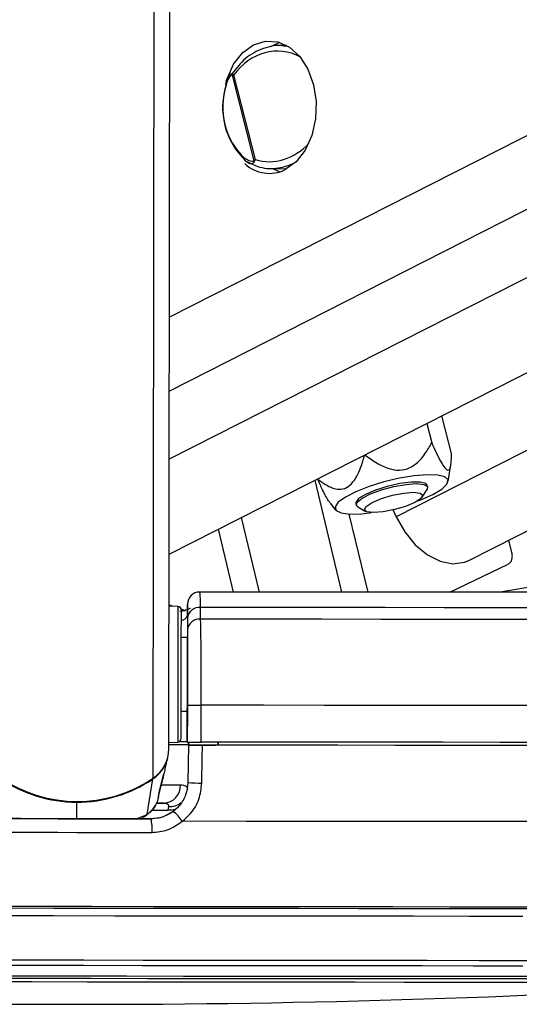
# Model space of a CAD drawing. Header units: millimetres. Extents: x 10 to 13239, y 20 to 10604.
# Tile 93 of 130: x 8725 to 8765, y 2927 to 3007. Entities that reach past the tile are written whole.
import ezdxf

# ---------------------------------------------------------------- set-up
doc = ezdxf.new("R2010")
doc.units = ezdxf.units.MM

msp = doc.modelspace()

# ---------------------------------------------------------------- linework, layer by layer
at = {"color": 7, "linetype": 'Continuous', "lineweight": 25}
for p, q in [((8736.752, 2963.214), (9003.198, 3098.492)), ((8761.159, 2962.709), (9028.173, 3098.275)), ((8736.73, 2947.386), (8736.927, 3093.36)), ((8746.325, 3004.622), (8745.725, 3004.607)), ((8741.607, 3002.099), (8741.568, 3002.022)), ((8741.89, 3002.218), (8743.662, 2995.241)), ((8743.775, 2995.334), (8742.023, 3002.232)), ((8741.342, 3001.48), (8741.339, 3001.474)), ((8742.949, 2995.239), (8743.019, 2995.199)), ((8745.017, 2994.614), (8746.325, 2994.582)), ((8745.157, 2994.611), (8745.767, 2994.337)), ((8758.944, 2974.481), (8759.75, 2971.306)), ((8757.733, 2973.867), (8758.136, 2972.282)), ((8759.47, 2969.137), (8759.705, 2970.504)), ((8750.828, 2960.134), (8748.64, 2969.25)), ((8757.804, 2968.692), (8757.77, 2968.829)), ((8757.362, 2967.876), (8757.758, 2968.499)), ((8749.86, 2967.388), (8750.313, 2966.812)), ((8751.954, 2967.353), (8751.989, 2967.216)), ((8752.122, 2967.068), (8752.767, 2966.71)), ((8752.95, 2960.132), (8751.424, 2966.492)), ((8754.96, 2966.87), (8755.253, 2966.271)), ((8744.11, 2960.14), (8742.653, 2966.21)), ((8741.988, 2960.142), (8740.762, 2965.25)), ((8764.669, 2963.355), (8764.414, 2964.361)), ((8759.623, 2960.127), (8764.324, 2962.383)), ((8737.027, 2958.987), (8736.73, 2959.115)), ((8737.462, 2958.963), (8736.746, 2959.002)), ((8738.085, 2958.62), (8737.631, 2958.573)), ((8738.026, 2958.652), (8737.73, 2958.738)), ((8738.245, 2958.248), (8738.242, 2956.447)), ((8738.245, 2958.248), (8738.246, 2959.039)), ((8739.313, 2957.937), (8739.316, 2958.887)), ((8738.245, 2958.015), (8738.243, 2957.064)), ((8738.243, 2956.447), (8737.743, 2956.448)), ((8738.243, 2956.447), (8738.242, 2956.447)), ((8738.231, 2947.943), (8738.239, 2953.495)), ((8737.734, 2950.448), (8738.234, 2950.447)), ((8738.235, 2950.935), (8738.231, 2947.935)), ((8738.234, 2950.447), (8738.231, 2947.952)), ((8738.234, 2950.447), (8738.231, 2947.957)), ((8739.366, 2947.932), (8739.37, 2950.932)), ((8736.731, 2947.897), (8737.447, 2947.934)), ((8738.231, 2947.957), (8738.231, 2947.952)), ((8738.231, 2947.943), (8738.231, 2947.935)), ((8738.335, 2947.701), (8738.34, 2947.934)), ((8738.34, 2947.934), (8738.335, 2947.693)), ((8740.731, 2947.934), (8740.731, 2947.683)), ((8740.731, 2947.683), (8740.731, 2947.93)), ((8738.335, 2947.707), (8738.278, 2944.631)), ((8738.335, 2947.685), (8738.278, 2944.632)), ((8738.335, 2947.701), (8738.335, 2947.707)), ((8738.335, 2947.693), (8738.335, 2947.685)), ((8738.335, 2947.693), (8740.526, 2947.69)), ((8740.526, 2947.683), (8740.526, 2947.69)), ((8740.526, 2947.69), (8740.526, 2947.683)), ((8736.424, 2945.757), (8736.638, 2946.668)), ((8734.968, 2942.052), (8735.432, 2944.932)), ((8735.923, 2943.741), (8736.317, 2945.354)), ((8736.301, 2945.288), (8736.32, 2945.354)), ((8738.278, 2944.632), (8738.278, 2944.633)), ((8735.864, 2943.383), (8735.906, 2943.561)), ((8735.891, 2943.631), (8735.928, 2943.74)), ((8736.32, 2942.962), (8735.68, 2942.963)), ((8736.693, 2942.68), (8736.657, 2942.384)), ((8735.275, 2941.689), (8735.275, 2941.688))]:
    msp.add_line(p, q, dxfattribs=at)
at = {"color": 8, "linetype": 'Continuous', "lineweight": 25}
for p, q in [((8988.229, 3098.622), (8736.762, 2970.95)), ((8977.495, 3098.715), (8736.77, 2976.497)), ((8965.878, 3098.816), (8736.778, 2982.5)), ((9015.469, 3098.385), (8755.253, 2966.271)), ((8735.441, 2944.992), (8735.633, 3087.051)), ((8763.561, 2960.125), (8768.185, 2960.899)), ((8737.735, 2958.717), (8737.965, 2958.634)), ((8729.223, 2941.697), (8729.224, 2943.045)), ((8735.335, 2942.385), (8736.657, 2942.384)), ((8734.091, 2941.691), (8734.968, 2942.052)), ((8734.569, 2941.833), (8734.968, 2942.052))]:
    msp.add_line(p, q, dxfattribs=at)
at = {"color": 7, "linetype": 'Continuous', "lineweight": 25, "flags": 128}
for points in [[(8741.401, 3001.704), (8741.465, 3001.906), (8742.004, 3003.091), (8742.742, 3004.039), (8743.628, 3004.684), (8744.602, 3004.983), (8745.598, 3004.916), (8746.547, 3004.486), (8747.385, 3003.723), (8748.055, 3002.68), (8748.512, 3001.427), (8748.723, 3000.049), (8748.675, 2998.641), (8748.372, 2997.298), (8747.832, 2996.113), (8747.094, 2995.165), (8746.208, 2994.52), (8746.208, 2994.52)], [(8745.767, 3004.867), (8745.325, 3004.684), (8745.018, 3004.507)], [(8743.01, 2995.21), (8742.978, 2995.215), (8742.95, 2995.228), (8742.928, 2995.249), (8742.912, 2995.276), (8742.903, 2995.309), (8742.901, 2995.347), (8742.907, 2995.388), (8742.919, 2995.431)], [(8758.221, 2968.091), (8758.949, 2968.524), (8759.374, 2968.925), (8759.465, 2969.264), (8759.214, 2969.516), (8758.64, 2969.662), (8757.787, 2969.692), (8756.716, 2969.603), (8755.508, 2969.402), (8754.251, 2969.104), (8753.041, 2968.73), (8751.965, 2968.31), (8751.104, 2967.872), (8750.522, 2967.452), (8750.262, 2967.078), (8750.342, 2966.78), (8750.758, 2966.579), (8751.479, 2966.49), (8752.45, 2966.52), (8753.239, 2966.61)], [(8757.77, 2968.829), (8757.652, 2968.969), (8757.196, 2969.089), (8756.46, 2969.089), (8755.53, 2968.969), (8754.52, 2968.743), (8753.551, 2968.438), (8752.741, 2968.091), (8752.186, 2967.744), (8751.954, 2967.439), (8751.954, 2967.353)], [(8752.122, 2967.068), (8752.004, 2967.178), (8752.061, 2967.447), (8752.461, 2967.778), (8753.154, 2968.13), (8754.058, 2968.461), (8755.063, 2968.731), (8756.047, 2968.907), (8756.893, 2968.968)], [(8756.893, 2968.968), (8757.498, 2968.907), (8757.79, 2968.731), (8757.758, 2968.499)], [(8756.657, 2968.258), (8757.194, 2968.196), (8757.403, 2968.016), (8757.25, 2967.748), (8756.758, 2967.432), (8756.004, 2967.116), (8755.101, 2966.848), (8754.187, 2966.669), (8753.402, 2966.606), (8752.864, 2966.669), (8752.656, 2966.848), (8752.809, 2967.116), (8753.3, 2967.432), (8754.054, 2967.748), (8754.957, 2968.016), (8755.871, 2968.196), (8756.657, 2968.258)], [(8756.995, 2967.563), (8757.243, 2967.658), (8758.221, 2968.091)], [(8755.253, 2966.271), (8755.94, 2965.051), (8756.803, 2963.998), (8757.787, 2963.179), (8758.829, 2962.648), (8759.86, 2962.439), (8760.814, 2962.565), (8761.159, 2962.709)], [(8737.74, 2954.645), (8737.742, 2955.918), (8737.743, 2957.023), (8737.744, 2957.884), (8737.745, 2958.443), (8737.745, 2958.661), (8737.745, 2958.663)], [(8797.67, 2958.887), (8796.72, 2958.882), (8795.388, 2958.877), (8793.683, 2958.873), (8791.613, 2958.869), (8789.191, 2958.866), (8786.429, 2958.864), (8783.345, 2958.862), (8779.954, 2958.862), (8776.277, 2958.862), (8772.334, 2958.862), (8768.147, 2958.864), (8763.741, 2958.866), (8759.139, 2958.869), (8754.369, 2958.873), (8749.456, 2958.877), (8744.429, 2958.882), (8739.316, 2958.887)], [(8799.4, 2957.937), (8798.503, 2957.931), (8797.252, 2957.926), (8795.655, 2957.922), (8793.718, 2957.918), (8791.453, 2957.915), (8788.871, 2957.913), (8785.985, 2957.911), (8782.809, 2957.91), (8779.36, 2957.91), (8775.656, 2957.91), (8771.715, 2957.911), (8767.557, 2957.913), (8763.204, 2957.915), (8758.678, 2957.918), (8754.001, 2957.922), (8749.199, 2957.926), (8744.294, 2957.931), (8739.313, 2957.937)], [(8737.742, 2956.448), (8737.743, 2956.586), (8737.743, 2956.748)], [(8738.239, 2953.495), (8738.239, 2954.073), (8738.24, 2954.628), (8738.241, 2955.138), (8738.241, 2955.584), (8738.242, 2955.95), (8738.242, 2956.222), (8738.242, 2956.39), (8738.242, 2956.447)], [(8737.731, 2948.233), (8737.732, 2948.372), (8737.732, 2948.855), (8737.733, 2949.65), (8737.735, 2950.705), (8737.736, 2951.947), (8737.738, 2953.29), (8737.74, 2954.645)], [(8737.734, 2950.148), (8737.734, 2950.202), (8737.734, 2950.448)], [(8803.547, 2950.932), (8802.68, 2950.926), (8801.47, 2950.921), (8799.922, 2950.917), (8798.044, 2950.913), (8795.843, 2950.91), (8793.331, 2950.907), (8790.52, 2950.905), (8787.421, 2950.904), (8784.051, 2950.903), (8780.424, 2950.903), (8776.557, 2950.904), (8772.469, 2950.905), (8768.179, 2950.907), (8763.707, 2950.91), (8759.074, 2950.913), (8754.301, 2950.917), (8749.41, 2950.921), (8744.426, 2950.926), (8739.37, 2950.932)], [(8803.543, 2947.932), (8802.676, 2947.926), (8801.466, 2947.921), (8799.918, 2947.917), (8798.04, 2947.913), (8795.839, 2947.909), (8793.327, 2947.907), (8790.516, 2947.905), (8787.417, 2947.904), (8784.047, 2947.903), (8780.42, 2947.903), (8776.553, 2947.904), (8772.465, 2947.905), (8768.175, 2947.907), (8763.703, 2947.909), (8759.07, 2947.913), (8754.297, 2947.917), (8749.406, 2947.921), (8744.422, 2947.926), (8739.366, 2947.932)], [(8738.336, 2947.714), (8737.94, 2947.715), (8736.715, 2947.718)], [(8739.414, 2944.595), (8739.452, 2946.594), (8739.472, 2947.682)], [(8803.528, 2947.682), (8802.598, 2947.676), (8801.287, 2947.671), (8799.603, 2947.666), (8797.553, 2947.662), (8795.149, 2947.659), (8792.403, 2947.656), (8789.329, 2947.654), (8785.944, 2947.653), (8782.264, 2947.653), (8778.309, 2947.653), (8774.099, 2947.654), (8769.656, 2947.656), (8765.004, 2947.659), (8760.166, 2947.662), (8755.168, 2947.666), (8750.035, 2947.671), (8744.794, 2947.676), (8739.472, 2947.682)], [(8801.453, 2947.683), (8800.485, 2947.678), (8799.169, 2947.673), (8797.509, 2947.668), (8795.515, 2947.665), (8793.196, 2947.662), (8790.563, 2947.659), (8787.63, 2947.658), (8784.41, 2947.657), (8780.92, 2947.656), (8777.177, 2947.657), (8773.198, 2947.658), (8769.004, 2947.659), (8764.615, 2947.662), (8760.053, 2947.665), (8755.339, 2947.668), (8750.497, 2947.673), (8745.552, 2947.678), (8740.526, 2947.683)], [(8735.734, 2942.964), (8735.987, 2942.963), (8736.32, 2942.962)], [(8723.171, 2941.706), (8724.681, 2941.704), (8726.194, 2941.701), (8727.708, 2941.699), (8729.223, 2941.697), (8730.737, 2941.695), (8732.251, 2941.693), (8733.764, 2941.691), (8735.275, 2941.689)], [(8735.275, 2941.688), (8733.764, 2941.69), (8732.251, 2941.692), (8730.737, 2941.694), (8729.223, 2941.696), (8727.708, 2941.698), (8726.194, 2941.7), (8724.681, 2941.702), (8723.171, 2941.705)], [(8803.62, 2941.484), (8802.829, 2941.478), (8801.672, 2941.472), (8800.153, 2941.468), (8798.282, 2941.464), (8796.067, 2941.46), (8793.52, 2941.457), (8790.652, 2941.455), (8787.478, 2941.454), (8784.014, 2941.453), (8780.278, 2941.453), (8776.287, 2941.454), (8772.062, 2941.455), (8767.623, 2941.457), (8762.994, 2941.46), (8758.196, 2941.464), (8753.254, 2941.468), (8748.193, 2941.472), (8743.037, 2941.478), (8737.812, 2941.484)], [(8723.088, 2940.595), (8724.619, 2940.593), (8726.152, 2940.591), (8727.686, 2940.589), (8729.221, 2940.587), (8730.756, 2940.584), (8732.29, 2940.582), (8733.823, 2940.58), (8735.355, 2940.579)], [(8768.375, 2934.505), (8764.073, 2934.507), (8759.601, 2934.51), (8754.981, 2934.514), (8750.236, 2934.518), (8745.388, 2934.523), (8740.461, 2934.528), (8735.48, 2934.534), (8730.468, 2934.541), (8725.45, 2934.547), (8720.45, 2934.555)], [(8765.897, 2934.363), (8761.472, 2934.366), (8756.886, 2934.37), (8752.163, 2934.373), (8747.325, 2934.378), (8742.397, 2934.383), (8737.403, 2934.389), (8732.369, 2934.395), (8727.319, 2934.402), (8722.278, 2934.409)], [(8722.338, 2933.82), (8727.335, 2933.813), (8732.34, 2933.807), (8737.33, 2933.8), (8742.28, 2933.795), (8747.165, 2933.79), (8751.96, 2933.785), (8756.642, 2933.781), (8761.187, 2933.778), (8765.573, 2933.775)], [(8721.124, 2928.726), (8725.733, 2928.719), (8730.363, 2928.713), (8734.986, 2928.707), (8739.575, 2928.701), (8744.104, 2928.697), (8748.545, 2928.692), (8752.872, 2928.689), (8757.061, 2928.686), (8761.086, 2928.684), (8764.924, 2928.682), (8768.552, 2928.681), (8771.95, 2928.68), (8775.097, 2928.681), (8777.974, 2928.682), (8780.565, 2928.684), (8782.855, 2928.686), (8784.83, 2928.689), (8786.478, 2928.692), (8787.79, 2928.697), (8788.759, 2928.701), (8789.378, 2928.707), (8789.626, 2928.712)], [(8739.017, 2928.395), (8734.565, 2928.4), (8730.079, 2928.406), (8725.587, 2928.412), (8721.118, 2928.419), (8716.7, 2928.426), (8712.362, 2928.433), (8708.13, 2928.441), (8704.031, 2928.449), (8700.091, 2928.457), (8696.336, 2928.465), (8692.788, 2928.474), (8689.47, 2928.482), (8686.404, 2928.491), (8683.608, 2928.499), (8681.101, 2928.508), (8678.897, 2928.516), (8677.012, 2928.524), (8675.457, 2928.532), (8674.241, 2928.539), (8673.373, 2928.546), (8672.858, 2928.553), (8672.699, 2928.559)], [(8785.711, 2928.407), (8785.656, 2928.404), (8785.279, 2928.398), (8784.548, 2928.393), (8783.467, 2928.389), (8782.042, 2928.385), (8780.284, 2928.382), (8778.203, 2928.379), (8775.812, 2928.377), (8773.126, 2928.376), (8770.163, 2928.375), (8766.94, 2928.376), (8763.48, 2928.376), (8759.802, 2928.378), (8755.931, 2928.38), (8751.891, 2928.383), (8747.707, 2928.386), (8743.407, 2928.39), (8739.017, 2928.395)]]:
    msp.add_lwpolyline(points, dxfattribs=at)
at = {"color": 8, "linetype": 'Continuous', "lineweight": 25, "flags": 128}
for points in [[(8741.339, 3001.474), (8741.339, 3001.471), (8741.342, 3001.457), (8741.354, 3001.441), (8741.375, 3001.423), (8741.403, 3001.405)], [(8737.462, 2958.963), (8737.462, 2958.961), (8737.461, 2958.73), (8737.46, 2958.139), (8737.459, 2957.228), (8737.458, 2956.06), (8737.456, 2954.714)], [(8737.846, 2958.596), (8737.753, 2958.563), (8737.745, 2958.56)], [(8737.456, 2954.714), (8737.454, 2953.282), (8737.452, 2951.861), (8737.45, 2950.548), (8737.449, 2949.433), (8737.448, 2948.591), (8737.447, 2948.081), (8737.447, 2947.934)], [(8737.672, 2944.435), (8737.23, 2944.436), (8736.679, 2944.438), (8736.108, 2944.44)], [(8737.211, 2942.438), (8736.961, 2942.391), (8736.657, 2942.384)], [(8720.19, 2930.216), (8724.989, 2930.209), (8729.81, 2930.202), (8734.629, 2930.196), (8739.417, 2930.19), (8744.15, 2930.185), (8748.802, 2930.181), (8753.346, 2930.177), (8757.758, 2930.173), (8762.015, 2930.171), (8766.092, 2930.169)], [(8720.316, 2929.783), (8725.047, 2929.776), (8729.801, 2929.769), (8734.552, 2929.763), (8739.273, 2929.757), (8743.939, 2929.752), (8748.525, 2929.748), (8753.006, 2929.744), (8757.356, 2929.741), (8761.553, 2929.738), (8765.573, 2929.736)], [(8723.958, 2928.916), (8728.622, 2928.909), (8733.288, 2928.903), (8737.932, 2928.897), (8742.525, 2928.892), (8747.042, 2928.888), (8751.457, 2928.884), (8755.744, 2928.881), (8759.88, 2928.878), (8763.84, 2928.876), (8767.601, 2928.875), (8771.142, 2928.874), (8774.443, 2928.874), (8777.485, 2928.875), (8780.251, 2928.876), (8782.724, 2928.878), (8784.891, 2928.881), (8786.738, 2928.884), (8788.257, 2928.888), (8789.436, 2928.892), (8790.271, 2928.897), (8790.756, 2928.903), (8790.891, 2928.908)]]:
    msp.add_lwpolyline(points, dxfattribs=at)
at = {"color": 7, "linetype": 'Continuous', "lineweight": 25}
for centre, radius, start, end in [((8742.237, 3002.19), 0.347, 163.18026, 175.31408), ((8747.117, 2999.6), 6.012, 161.58027, 226.90862), ((8746.82, 2999.6), 5.71, 161.58197, 226.90574), ((8743.974, 2995.474), 0.389, 216.74979, 226.65199), ((8744.91, 2997.134), 2.919, 226.54818, 296.39659), ((8739.246, 2959.145), 1, 90.18545, 179.9634), ((8737.445, 2958.664), 0.3, 359.92297, 86.92297), ((8739.196, 2957.941), 0.954, 82.74648, 175.5767), ((8739.194, 2956.99), 0.954, 82.83616, 175.57886), ((8739.335, 3162.242), 211.31, 269.7017, 270.00948), ((8737.431, 2948.233), 0.3, 272.92297, 359.92297), ((8737.458, 2883.995), 63.966, 89.30782, 89.91038), ((8739.342, 3163.668), 215.736, 269.70485, 270.00632), ((8733.831, 2947.402), 2.899, 303.73762, 359.67578), ((8736.642, 2762.993), 184.721, 89.47472, 89.97748), ((8733.801, 2947.357), 2.922, 303.92511, 332.90571), ((8729.239, 2954.213), 11.113, 235.9235, 303.92263), ((8729.227, 2954.11), 11.064, 235.88743, 269.98477), ((8729.251, 2954.11), 11.065, 269.86053, 303.95817), ((8739.44, 2962.495), 17.901, 266.2784, 269.9161), ((8736.244, 2944.389), 1.429, 273.04449, 1.833), ((8734.819, 2939.569), 3.553, 32.61774, 50.22059), ((8731.777, 2940.879), 3.59, 355.2056, 13.03512), ((8730.341, 3773.376), 846.782, 266.097525, 273.748424)]:
    msp.add_arc(centre, radius, start, end, dxfattribs=at)
at = {"color": 8, "linetype": 'Continuous', "lineweight": 25}
msp.add_arc((8736.776, 2944.244), 1.566, 266.94356, 307.80321, dxfattribs=at)
for start_param, end_param in [(6.227536, 7.644444), (3.266236, 4.381736)]:
    msp.add_ellipse((8745.247, 2999.664), major_axis=(1.949, 4.146), ratio=0.895007, start_param=start_param, end_param=end_param, dxfattribs=at)
at = {"color": 7, "linetype": 'Continuous', "lineweight": 25}
for points, knots in [([(8746.291, 3004.534), (8746.182, 3004.561), (8745.576, 3004.714), (8744.391, 3004.424), (8742.922, 3003.675), (8742.21, 3002.754), (8741.862, 3002.302)], [0, 0, 0, 0, 0.067452, 0.376844, 0.695002, 1, 1, 1, 1]), ([(8741.536, 3001.958), (8741.503, 3001.899), (8741.421, 3001.75), (8741.374, 3001.577), (8741.345, 3001.472)], [0, 0, 0, 0, 0.393305, 1, 1, 1, 1]), ([(8741.403, 3001.405), (8741.454, 3001.556), (8741.537, 3001.804), (8741.681, 3002.049), (8741.781, 3002.164), (8741.84, 3002.216), (8741.879, 3002.218), (8741.89, 3002.218)], [0, 0, 0, 0, 0.455731, 0.745095, 0.85067, 0.957037, 1, 1, 1, 1]), ([(8741.904, 3002.291), (8741.887, 3002.297), (8741.836, 3002.315), (8741.758, 3002.286), (8741.647, 3002.185), (8741.566, 3002.075), (8741.537, 3001.964), (8741.536, 3001.958)], [0, 0, 0, 0, 0.102762, 0.312655, 0.498123, 0.9736, 1, 1, 1, 1]), ([(8741.89, 3002.218), (8741.931, 3002.223), (8741.973, 3002.228), (8742.022, 3002.232), (8742.023, 3002.232)], [0, 0, 0, 0, 0.971185, 1, 1, 1, 1]), ([(8742.023, 3002.232), (8742.022, 3002.233), (8741.978, 3002.254), (8741.941, 3002.272), (8741.904, 3002.291)], [0, 0, 0, 0, 0.028909, 1, 1, 1, 1]), ([(8743.662, 2995.241), (8743.652, 2995.231), (8743.626, 2995.203), (8743.527, 2995.176), (8743.299, 2995.201), (8743.081, 2995.312), (8742.937, 2995.418), (8742.919, 2995.431)], [0, 0, 0, 0, 0.045332, 0.125548, 0.375592, 0.924118, 1, 1, 1, 1]), ([(8743.01, 2995.21), (8743.025, 2995.196), (8743.09, 2995.136), (8743.162, 2995.1), (8743.216, 2995.073)], [0, 0, 0, 0, 0.233825, 1, 1, 1, 1]), ([(8743.01, 2995.21), (8743.321, 2995.051), (8744.08, 2994.661), (8745.444, 2994.514), (8746.406, 2994.85), (8746.879, 2995.015)], [0, 0, 0, 0, 0.261268, 0.636227, 1, 1, 1, 1]), ([(8743.775, 2995.334), (8743.774, 2995.333), (8743.731, 2995.304), (8743.696, 2995.272), (8743.662, 2995.241)], [0, 0, 0, 0, 0.029107, 1, 1, 1, 1]), ([(8743.706, 2995.191), (8743.726, 2995.237), (8743.747, 2995.285), (8743.774, 2995.333), (8743.775, 2995.334)], [0, 0, 0, 0, 0.971469, 1, 1, 1, 1]), ([(8752.679, 2971.306), (8753.255, 2970.901), (8754.068, 2970.329), (8755.304, 2970.023), (8756.112, 2970.118), (8756.923, 2970.566), (8757.59, 2971.317), (8757.963, 2971.977), (8758.136, 2972.282)], [0, 0, 0, 0, 0.29866, 0.42097, 0.544498, 0.650576, 0.83827, 1, 1, 1, 1]), ([(8758.136, 2972.282), (8758.393, 2971.714), (8758.756, 2970.914), (8759.212, 2970.212), (8759.46, 2970.022), (8759.648, 2970.155), (8759.737, 2970.612), (8759.746, 2971.087), (8759.75, 2971.306)], [0, 0, 0, 0, 0.298654, 0.420978, 0.544504, 0.650578, 0.838275, 1, 1, 1, 1]), ([(8748.836, 2969.356), (8749.031, 2969.208), (8749.499, 2968.852), (8750.198, 2968.515), (8750.915, 2968.483), (8751.503, 2968.79), (8752.091, 2969.562), (8752.442, 2970.47), (8752.63, 2971.135), (8752.679, 2971.306)], [0, 0, 0, 0, 0.133929, 0.322694, 0.442245, 0.562782, 0.692289, 0.920669, 1, 1, 1, 1]), ([(8749.868, 2967.395), (8749.823, 2967.451), (8749.631, 2967.687), (8749.269, 2968.4), (8748.973, 2969.053), (8748.836, 2969.356)], [0, 0, 0, 0, 0.1438333, 0.6037357, 1, 1, 1, 1]), ([(8764.352, 2962.41), (8764.413, 2962.448), (8764.549, 2962.532), (8764.67, 2962.766), (8764.724, 2963.049), (8764.687, 2963.254), (8764.669, 2963.355)], [0, 0, 0, 0, 0.208601, 0.4607807, 0.7338349, 1, 1, 1, 1]), ([(8792.684, 2960.145), (8792.626, 2960.145), (8792.366, 2960.143), (8791.676, 2960.139), (8790.508, 2960.135), (8789.012, 2960.132), (8787.216, 2960.128), (8785.13, 2960.126), (8782.766, 2960.124), (8780.138, 2960.123), (8777.259, 2960.122), (8774.143, 2960.122), (8770.806, 2960.122), (8767.264, 2960.123), (8763.535, 2960.125), (8759.637, 2960.127), (8755.59, 2960.13), (8751.414, 2960.133), (8747.127, 2960.137), (8743.067, 2960.141), (8740.415, 2960.144), (8739.247, 2960.145)], [0, 0, 0, 0, 0.015082, 0.067606, 0.12181, 0.176892, 0.232291, 0.287829, 0.343436, 0.399083, 0.454752, 0.510436, 0.56613, 0.621831, 0.677536, 0.733245, 0.788956, 0.844671, 0.900385, 0.956101, 1, 1, 1, 1]), ([(8738.246, 2959.039), (8738.246, 2959.109), (8738.246, 2959.254), (8738.245, 2958.435), (8738.245, 2958.015)], [0, 0, 0, 0, 0.485672, 1, 1, 1, 1]), ([(8738.478, 2958.811), (8738.479, 2958.812), (8738.484, 2958.815), (8738.283, 2958.717), (8737.993, 2958.639), (8737.846, 2958.599)], [0, 0, 0, 0, 0.188151, 0.587714, 1, 1, 1, 1]), ([(8739.37, 2950.932), (8739.37, 2951.826), (8739.37, 2953.612), (8739.352, 2955.989), (8739.33, 2957.326), (8739.316, 2957.854), (8739.313, 2957.937)], [0, 0, 0, 0, 0.313659, 0.627134, 0.941603, 1, 1, 1, 1]), ([(8738.243, 2957.064), (8738.243, 2956.991), (8738.242, 2956.53), (8738.241, 2955.36), (8738.238, 2953.281), (8738.236, 2951.717), (8738.235, 2950.935)], [0, 0, 0, 0, 0.0584371, 0.37309, 0.6865219, 1, 1, 1, 1]), ([(8739.472, 2947.682), (8739.36, 2947.682), (8739.134, 2947.682), (8738.813, 2947.683), (8738.555, 2947.683), (8738.372, 2947.684), (8738.348, 2947.684), (8738.335, 2947.685)], [0, 0, 0, 0, 0.1975425, 0.395185, 0.5927041, 0.790276, 1, 1, 1, 1]), ([(8736.417, 2945.758), (8736.413, 2945.732), (8736.373, 2945.47), (8736.335, 2945.374), (8736.301, 2945.288)], [0, 0, 0, 0, 0.101552, 1, 1, 1, 1]), ([(8738.278, 2944.633), (8738.239, 2944.299), (8738.161, 2943.63), (8737.633, 2942.745), (8736.867, 2942.08), (8736.032, 2941.736), (8735.485, 2941.702), (8735.275, 2941.689)], [0, 0, 0, 0, 0.215291, 0.43056, 0.646496, 0.863797, 1, 1, 1, 1]), ([(8736.301, 2945.288), (8736.234, 2945.017), (8736.1, 2944.467), (8735.962, 2943.912), (8735.891, 2943.631)], [0, 0, 0, 0, 0.493261, 1, 1, 1, 1]), ([(8738.278, 2944.632), (8738.239, 2944.299), (8738.159, 2943.632), (8737.693, 2942.826), (8737.268, 2942.453), (8737.093, 2942.299)], [0, 0, 0, 0, 0.3700224, 0.7403362, 1, 1, 1, 1]), ([(8738.267, 2944.047), (8738.252, 2944.144), (8738.216, 2944.377), (8737.873, 2944.413), (8737.672, 2944.435)], [0, 0, 0, 0, 0.416464, 1, 1, 1, 1]), ([(8737.812, 2941.484), (8738.049, 2941.689), (8738.622, 2942.185), (8739.253, 2943.259), (8739.36, 2944.15), (8739.414, 2944.595)], [0, 0, 0, 0, 0.260346, 0.630686, 1, 1, 1, 1]), ([(8734.584, 2941.804), (8734.706, 2941.87), (8734.911, 2941.982), (8735.215, 2942.238), (8735.472, 2942.478), (8735.564, 2942.706), (8735.59, 2942.771)], [0, 0, 0, 0, 0.293087, 0.49233, 0.8552176, 1, 1, 1, 1]), ([(8737.093, 2942.299), (8736.803, 2942.117), (8736.245, 2941.765), (8735.59, 2941.713), (8735.275, 2941.688)], [0, 0, 0, 0, 0.519398, 1, 1, 1, 1]), ([(8736.32, 2942.962), (8736.434, 2942.951), (8736.573, 2942.938), (8736.688, 2942.837), (8736.691, 2942.75), (8736.693, 2942.68)], [0, 0, 0, 0, 0.47779, 0.583728, 1, 1, 1, 1]), ([(8735.355, 2940.579), (8735.782, 2940.617), (8736.68, 2940.698), (8737.423, 2941.214), (8737.812, 2941.484)], [0, 0, 0, 0, 0.475873, 1, 1, 1, 1])]:
    msp.add_open_spline(points, degree=3, knots=knots, dxfattribs=at)
at = {"color": 8, "linetype": 'Continuous', "lineweight": 25}
for points, knots in [([(8743.216, 2995.073), (8743.238, 2995.058), (8743.304, 2995.014), (8743.412, 2994.999), (8743.523, 2995.011), (8743.608, 2995.054), (8743.67, 2995.113), (8743.696, 2995.169), (8743.706, 2995.191)], [0, 0, 0, 0, 0.136014, 0.410155, 0.61574, 0.773817, 0.909128, 1, 1, 1, 1]), ([(8739.316, 2958.887), (8739.302, 2959.36), (8739.282, 2960.069), (8739.255, 2960.107), (8739.247, 2960.12)], [0, 0, 0, 0, 0.666712, 1, 1, 1, 1]), ([(8737.744, 2957.817), (8737.798, 2957.838), (8738.167, 2957.976), (8738.209, 2958.123), (8738.245, 2958.248)], [0, 0, 0, 0, 0.145948, 1, 1, 1, 1]), ([(8735.859, 2943.384), (8735.855, 2943.36), (8735.824, 2943.174), (8735.67, 2942.828), (8735.384, 2942.386), (8735.104, 2942.161), (8734.968, 2942.052)], [0, 0, 0, 0, 0.044994, 0.345467, 0.683627, 1, 1, 1, 1]), ([(8735.891, 2943.631), (8735.883, 2943.534), (8735.872, 2943.416), (8735.895, 2943.54), (8735.899, 2943.562)], [0, 0, 0, 0, 0.819415, 1, 1, 1, 1])]:
    msp.add_open_spline(points, degree=3, knots=knots, dxfattribs=at)

doc.saveas('drawing.dxf')
